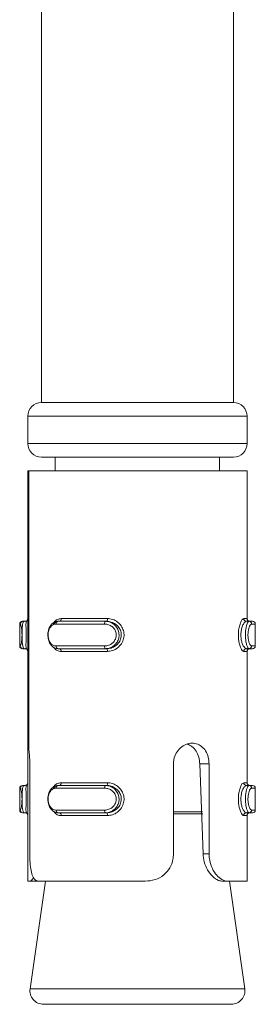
# Model space of a CAD drawing. Header units: millimetres. Extents: x -336 to 487, y -1247 to -28.
# Tile 42 of 49: x 464 to 473, y -531 to -495. Entities that reach past the tile are written whole.
import ezdxf

# ---------------------------------------------------------------- set-up
doc = ezdxf.new("R2010")
doc.units = ezdxf.units.MM

msp = doc.modelspace()

# ---------------------------------------------------------------- linework, layer by layer
at = {"color": 7, "linetype": 'Continuous', "lineweight": 15}
for p, q in [((465.015, -493.811), (465.015, -508.811)), ((472.015, -508.811), (472.015, -493.811)), ((472.015, -508.811), (465.015, -508.811)), ((464.515, -509.311), (464.515, -510.311)), ((472.515, -510.311), (472.515, -509.311)), ((472.015, -510.811), (465.015, -510.811)), ((465.515, -510.811), (465.515, -511.311)), ((471.515, -511.311), (471.515, -510.811)), ((464.515, -511.311), (464.515, -517.317)), ((464.546, -511.311), (464.515, -511.311)), ((464.546, -511.311), (464.546, -521.458)), ((472.515, -511.311), (464.546, -511.311)), ((472.515, -516.711), (472.515, -511.311)), ((464.319, -516.811), (464.337, -516.811)), ((464.38, -516.811), (464.337, -516.811)), ((464.465, -516.811), (464.38, -516.811)), ((465.515, -516.836), (465.515, -516.865)), ((465.614, -516.811), (467.346, -516.811)), ((467.393, -516.811), (467.346, -516.811)), ((472.491, -516.811), (472.584, -516.811)), ((472.584, -516.811), (472.715, -516.811)), ((464.219, -516.911), (464.219, -517.711)), ((472.815, -517.711), (472.815, -516.911)), ((464.515, -517.317), (464.515, -523.317)), ((464.337, -517.811), (464.319, -517.811)), ((464.38, -517.811), (464.337, -517.811)), ((464.465, -517.811), (464.38, -517.811)), ((467.346, -517.811), (465.614, -517.811)), ((467.393, -517.811), (467.346, -517.811)), ((472.491, -517.811), (472.584, -517.811)), ((472.515, -522.711), (472.515, -517.911)), ((472.715, -517.811), (472.584, -517.811)), ((464.586, -522.017), (464.586, -525.311)), ((469.83, -525.311), (469.83, -522.017)), ((470.91, -525.311), (470.79, -522.017)), ((471.129, -522.017), (471.129, -525.311)), ((464.219, -522.911), (464.219, -523.711)), ((464.319, -522.811), (464.337, -522.811)), ((464.38, -522.811), (464.337, -522.811)), ((464.465, -522.811), (464.38, -522.811)), ((465.515, -522.836), (465.515, -522.865)), ((465.614, -522.811), (467.346, -522.811)), ((467.393, -522.811), (467.346, -522.811)), ((472.491, -522.811), (472.584, -522.811)), ((472.584, -522.811), (472.715, -522.811)), ((472.815, -523.711), (472.815, -522.911)), ((464.515, -523.317), (464.515, -526.311)), ((464.337, -523.811), (464.319, -523.811)), ((464.38, -523.811), (464.337, -523.811)), ((464.465, -523.811), (464.38, -523.811)), ((467.346, -523.811), (465.614, -523.811)), ((467.393, -523.811), (467.346, -523.811)), ((472.491, -523.811), (472.584, -523.811)), ((472.515, -526.311), (472.515, -523.911)), ((472.715, -523.811), (472.584, -523.811)), ((464.587, -526.311), (464.515, -526.311)), ((464.587, -526.311), (464.909, -526.311)), ((465.158, -526.311), (464.596, -530.24)), ((468.798, -526.311), (464.918, -526.311)), ((471.829, -526.311), (471.628, -526.311)), ((472.515, -526.311), (471.829, -526.311)), ((472.433, -530.24), (471.872, -526.311)), ((471.938, -530.811), (465.091, -530.811))]:
    msp.add_line(p, q, dxfattribs=at)
at = {"color": 7, "linetype": 'Continuous', "lineweight": 0}
for p, q in [((472.515, -509.311), (464.515, -509.311)), ((464.515, -510.311), (472.515, -510.311)), ((465.73, -516.711), (467.42, -516.711)), ((472.394, -516.711), (472.515, -516.711)), ((464.238, -516.911), (464.219, -516.911)), ((467.32, -516.911), (465.543, -516.911)), ((472.815, -516.911), (472.681, -516.911)), ((464.219, -517.711), (464.238, -517.711)), ((465.543, -517.711), (467.32, -517.711)), ((467.42, -517.911), (465.73, -517.911)), ((472.515, -517.911), (472.394, -517.911)), ((472.681, -517.711), (472.815, -517.711)), ((471.129, -522.017), (470.79, -522.017)), ((464.238, -522.911), (464.219, -522.911)), ((467.32, -522.911), (465.543, -522.911)), ((465.73, -522.711), (467.42, -522.711)), ((472.394, -522.711), (472.515, -522.711)), ((472.815, -522.911), (472.681, -522.911)), ((464.219, -523.711), (464.238, -523.711)), ((465.543, -523.711), (467.32, -523.711)), ((467.42, -523.911), (465.73, -523.911)), ((469.83, -523.775), (470.886, -523.775)), ((470.902, -523.846), (469.83, -523.846)), ((472.515, -523.911), (472.394, -523.911)), ((472.681, -523.711), (472.815, -523.711)), ((471.129, -525.311), (470.91, -525.311)), ((464.596, -530.24), (472.433, -530.24))]:
    msp.add_line(p, q, dxfattribs=at)
at = {"color": 7, "linetype": 'Continuous', "lineweight": 15}
for centre, radius, start, end in [((465.015, -509.311), 0.5, 90, 180), ((472.015, -509.311), 0.5, 0, 90), ((465.015, -510.311), 0.5, 180, 270), ((472.015, -510.311), 0.5, 270, 0), ((464.319, -516.911), 0.1, 90, 180), ((464.415, -516.711), 0.1, 270, 0), ((472.615, -516.711), 0.1, 180, 270), ((472.715, -516.911), 0.1, 0, 90), ((464.319, -517.711), 0.1, 180, 270), ((464.415, -517.911), 0.1, 0, 90), ((472.615, -517.911), 0.1, 90, 180), ((472.715, -517.711), 0.1, 270, 0), ((464.319, -522.911), 0.1, 90, 180), ((464.415, -522.711), 0.1, 270, 0), ((472.615, -522.711), 0.1, 180, 270), ((472.715, -522.911), 0.1, 0, 90), ((464.319, -523.711), 0.1, 180, 270), ((464.415, -523.911), 0.1, 0, 90), ((472.615, -523.911), 0.1, 90, 180), ((472.715, -523.711), 0.1, 270, 0), ((465.091, -530.311), 0.5, 171.8699, 270), ((471.938, -530.311), 0.5, 270, 8.1301)]:
    msp.add_arc(centre, radius, start, end, dxfattribs=at)
at = {"color": 7, "linetype": 'Continuous', "lineweight": 0}
for centre, radius, start, end in [((464.337, -516.911), 0.0998, 90.1346, 180.1339), ((464.429, -516.711), 0.0996, 270.0443, 329.3432), ((465.632, -516.898), 0.0892, 101.5131, 188.093), ((465.642, -516.724), 0.0891, 281.9957, 8.3188), ((467.435, -516.887), 0.118, 139.2977, 191.4222), ((467.308, -516.734), 0.114, 317.7088, 11.68), ((472.493, -516.712), 0.0985, 179.1351, 269.1082), ((472.583, -516.909), 0.0984, 359.0426, 89.0095), ((464.337, -517.711), 0.0998, 179.8661, 269.8654), ((464.429, -517.91), 0.0996, 30.6568, 89.9557), ((465.632, -517.723), 0.0892, 171.907, 258.4869), ((465.642, -517.898), 0.0891, 351.6812, 78.0043), ((467.435, -517.734), 0.118, 168.5778, 220.7023), ((467.308, -517.888), 0.114, 348.32, 42.2912), ((472.493, -517.909), 0.0985, 90.8918, 180.8649), ((472.583, -517.712), 0.0984, 270.9905, 0.9574), ((464.337, -522.911), 0.0998, 90.1346, 180.1339), ((464.429, -522.711), 0.0996, 270.0443, 329.3432), ((465.632, -522.898), 0.0892, 101.5131, 188.093), ((465.642, -522.724), 0.0891, 281.9957, 8.3188), ((467.435, -522.887), 0.118, 139.2977, 191.4222), ((467.308, -522.734), 0.114, 317.7088, 11.68), ((472.493, -522.712), 0.0985, 179.1351, 269.1082), ((472.583, -522.909), 0.0984, 359.0426, 89.0095), ((464.337, -523.711), 0.0998, 179.8661, 269.8654), ((464.429, -523.91), 0.0996, 30.6568, 89.9557), ((465.632, -523.723), 0.0892, 171.907, 258.4869), ((465.642, -523.898), 0.0891, 351.6812, 78.0043), ((467.435, -523.734), 0.118, 168.5778, 220.7023), ((467.308, -523.888), 0.114, 348.32, 42.2912), ((472.493, -523.909), 0.0985, 90.8918, 180.8649), ((472.583, -523.712), 0.0984, 270.9905, 0.9574)]:
    msp.add_arc(centre, radius, start, end, dxfattribs=at)
at = {"color": 7, "linetype": 'Continuous', "lineweight": 15}
for points, knots in [([(464.38, -516.811), (464.38, -516.811), (464.368, -516.811), (464.347, -516.831), (464.323, -516.92), (464.309, -517.056), (464.302, -517.22), (464.302, -517.386), (464.307, -517.54), (464.319, -517.671), (464.339, -517.769), (464.361, -517.806), (464.376, -517.811), (464.38, -517.811), (464.38, -517.811)], [0, 0, 0, 0, 0.000038, 0.112216, 0.224487, 0.337099, 0.445586, 0.547542, 0.646168, 0.746789, 0.852426, 0.963251, 0.999962, 1, 1, 1, 1]), ([(464.465, -517.811), (464.465, -517.811), (464.46, -517.811), (464.45, -517.793), (464.446, -517.714), (464.449, -517.584), (464.454, -517.421), (464.455, -517.253), (464.451, -517.098), (464.447, -516.965), (464.447, -516.863), (464.454, -516.817), (464.462, -516.811), (464.465, -516.811), (464.465, -516.811)], [0, 0, 0, 0, 0.000037, 0.1011309, 0.2136062, 0.3271319, 0.4358732, 0.5361912, 0.6320768, 0.7307924, 0.8368556, 0.9493086, 0.999963, 1, 1, 1, 1]), ([(465.614, -517.811), (465.614, -517.811), (465.57, -517.811), (465.482, -517.79), (465.369, -517.701), (465.287, -517.565), (465.245, -517.402), (465.244, -517.235), (465.279, -517.081), (465.347, -516.95), (465.446, -516.853), (465.542, -516.815), (465.6, -516.811), (465.614, -516.811), (465.614, -516.811)], [0, 0, 0, 0, 0.000038, 0.112216, 0.224487, 0.337099, 0.445586, 0.547542, 0.646168, 0.746789, 0.852426, 0.963251, 0.999962, 1, 1, 1, 1]), ([(465.661, -516.811), (465.661, -516.811), (465.623, -516.811), (465.548, -516.831), (465.47, -516.88), (465.44, -516.934), (465.435, -516.943)], [0, 0, 0, 0, 0.0001557, 0.4257085, 0.8991706, 1, 1, 1, 1]), ([(467.393, -517.811), (467.393, -517.811), (467.446, -517.811), (467.56, -517.793), (467.72, -517.714), (467.85, -517.584), (467.924, -517.421), (467.932, -517.253), (467.883, -517.098), (467.785, -516.965), (467.645, -516.863), (467.506, -516.817), (467.419, -516.811), (467.393, -516.811), (467.393, -516.811)], [0, 0, 0, 0, 0.000037, 0.1011309, 0.2136062, 0.3271319, 0.4358732, 0.5361912, 0.6320768, 0.7307924, 0.8368556, 0.9493086, 0.999963, 1, 1, 1, 1]), ([(464.546, -521.458), (464.547, -521.465), (464.556, -521.529), (464.573, -521.676), (464.585, -521.871), (464.586, -521.986), (464.586, -522.017)], [0, 0, 0, 0, 0.050273, 0.4520706, 0.8544798, 1, 1, 1, 1]), ([(469.83, -522.017), (469.833, -521.964), (469.841, -521.828), (469.923, -521.621), (470.078, -521.428), (470.281, -521.3), (470.504, -521.253), (470.718, -521.291), (470.903, -521.408), (471.04, -521.593), (471.117, -521.808), (471.125, -521.955), (471.129, -522.017)], [0, 0, 0, 0, 0.067543, 0.17285, 0.279382, 0.387325, 0.494685, 0.600406, 0.705956, 0.813029, 0.921038, 1, 1, 1, 1]), ([(470.79, -522.017), (470.781, -521.934), (470.763, -521.769), (470.66, -521.549), (470.516, -521.378), (470.391, -521.325), (470.332, -521.3)], [0, 0, 0, 0, 0.255503, 0.511146, 0.769032, 1, 1, 1, 1]), ([(464.38, -522.811), (464.38, -522.811), (464.368, -522.811), (464.347, -522.831), (464.323, -522.92), (464.309, -523.056), (464.302, -523.22), (464.302, -523.386), (464.307, -523.54), (464.319, -523.671), (464.339, -523.769), (464.361, -523.806), (464.376, -523.811), (464.38, -523.811), (464.38, -523.811)], [0, 0, 0, 0, 0.000038, 0.112216, 0.224487, 0.337099, 0.445586, 0.547542, 0.646168, 0.746789, 0.852426, 0.963251, 0.999962, 1, 1, 1, 1]), ([(464.465, -523.811), (464.465, -523.811), (464.46, -523.811), (464.45, -523.793), (464.446, -523.714), (464.449, -523.584), (464.454, -523.421), (464.455, -523.253), (464.451, -523.098), (464.447, -522.965), (464.447, -522.863), (464.454, -522.817), (464.462, -522.811), (464.465, -522.811), (464.465, -522.811)], [0, 0, 0, 0, 0.000037, 0.101131, 0.213606, 0.327132, 0.435873, 0.536191, 0.632077, 0.730792, 0.836856, 0.949309, 0.999963, 1, 1, 1, 1]), ([(465.614, -523.811), (465.614, -523.811), (465.57, -523.811), (465.482, -523.79), (465.369, -523.701), (465.287, -523.565), (465.245, -523.402), (465.244, -523.235), (465.279, -523.081), (465.347, -522.95), (465.446, -522.853), (465.542, -522.815), (465.6, -522.811), (465.614, -522.811), (465.614, -522.811)], [0, 0, 0, 0, 0.000038, 0.112216, 0.224487, 0.337099, 0.445586, 0.547542, 0.646168, 0.746789, 0.852426, 0.963251, 0.999962, 1, 1, 1, 1]), ([(465.661, -522.811), (465.661, -522.811), (465.623, -522.811), (465.548, -522.831), (465.47, -522.88), (465.44, -522.934), (465.435, -522.943)], [0, 0, 0, 0, 0.000156, 0.425708, 0.899171, 1, 1, 1, 1]), ([(467.393, -523.811), (467.393, -523.811), (467.446, -523.811), (467.56, -523.793), (467.72, -523.714), (467.85, -523.584), (467.924, -523.421), (467.932, -523.253), (467.883, -523.098), (467.785, -522.965), (467.645, -522.863), (467.506, -522.817), (467.419, -522.811), (467.393, -522.811), (467.393, -522.811)], [0, 0, 0, 0, 0.000037, 0.101131, 0.213606, 0.327132, 0.435873, 0.536191, 0.632077, 0.730792, 0.836856, 0.949309, 0.999963, 1, 1, 1, 1]), ([(464.586, -525.311), (464.588, -525.421), (464.592, -525.642), (464.627, -525.936), (464.692, -526.158), (464.79, -526.289), (464.877, -526.304), (464.918, -526.311)], [0, 0, 0, 0, 0.204182, 0.408373, 0.612326, 0.818129, 1, 1, 1, 1]), ([(468.798, -526.311), (468.92, -526.3), (469.165, -526.279), (469.482, -526.1), (469.706, -525.837), (469.815, -525.559), (469.826, -525.38), (469.83, -525.311)], [0, 0, 0, 0, 0.2271129, 0.4549056, 0.6672518, 0.8721247, 1, 1, 1, 1]), ([(471.628, -526.311), (471.577, -526.305), (471.458, -526.291), (471.252, -526.153), (471.066, -525.91), (470.942, -525.619), (470.921, -525.411), (470.91, -525.311)], [0, 0, 0, 0, 0.1731973, 0.4077295, 0.6159003, 0.8135683, 1, 1, 1, 1]), ([(471.129, -525.311), (471.133, -525.39), (471.144, -525.58), (471.238, -525.859), (471.402, -526.105), (471.602, -526.265), (471.747, -526.309), (471.82, -526.311), (471.829, -526.311)], [0, 0, 0, 0, 0.147077, 0.351355, 0.555297, 0.760036, 0.971376, 1, 1, 1, 1]), ([(464.587, -526.311), (464.614, -526.305), (464.653, -526.296), (464.706, -526.199), (464.723, -526.167)], [0, 0, 0, 0, 0.6655698, 1, 1, 1, 1])]:
    msp.add_open_spline(points, degree=3, knots=knots, dxfattribs=at)
at = {"color": 7, "linetype": 'Continuous', "lineweight": 0}
for points, knots in [([(465.462, -516.857), (465.466, -516.85), (465.5, -516.791), (465.593, -516.731), (465.686, -516.717), (465.73, -516.711)], [0, 0, 0, 0, 0.0661366, 0.5585961, 1, 1, 1, 1]), ([(467.346, -516.811), (467.346, -516.811), (467.403, -516.811), (467.517, -516.831), (467.67, -516.92), (467.785, -517.056), (467.845, -517.22), (467.847, -517.386), (467.797, -517.54), (467.701, -517.671), (467.565, -517.769), (467.439, -517.806), (467.365, -517.811), (467.346, -517.811), (467.346, -517.811)], [0, 0, 0, 0, 0.000038, 0.112216, 0.224487, 0.337099, 0.445586, 0.547542, 0.646168, 0.746789, 0.852426, 0.963251, 0.999962, 1, 1, 1, 1]), ([(467.42, -516.711), (467.451, -516.712), (467.549, -516.717), (467.708, -516.774), (467.867, -516.897), (467.977, -517.056), (468.032, -517.242), (468.022, -517.442), (467.94, -517.637), (467.793, -517.793), (467.611, -517.893), (467.481, -517.905), (467.42, -517.911)], [0, 0, 0, 0, 0.049967, 0.16072, 0.26597, 0.365259, 0.462972, 0.56567, 0.676022, 0.789422, 0.900467, 1, 1, 1, 1]), ([(472.394, -517.911), (472.386, -517.909), (472.361, -517.904), (472.312, -517.847), (472.258, -517.725), (472.217, -517.565), (472.195, -517.38), (472.199, -517.179), (472.231, -516.985), (472.284, -516.829), (472.343, -516.729), (472.378, -516.717), (472.394, -516.711)], [0, 0, 0, 0, 0.0499665, 0.1607203, 0.2659698, 0.3652588, 0.4629719, 0.5656697, 0.6760217, 0.789422, 0.9004673, 1, 1, 1, 1]), ([(472.491, -516.811), (472.491, -516.811), (472.475, -516.811), (472.439, -516.828), (472.379, -516.908), (472.324, -517.038), (472.291, -517.2), (472.287, -517.369), (472.309, -517.524), (472.352, -517.657), (472.408, -517.759), (472.456, -517.804), (472.483, -517.811), (472.491, -517.811), (472.491, -517.811)], [0, 0, 0, 0, 0.000037, 0.101131, 0.213606, 0.327132, 0.435873, 0.536191, 0.632077, 0.730792, 0.836856, 0.949309, 0.999963, 1, 1, 1, 1]), ([(472.584, -517.811), (472.584, -517.811), (472.572, -517.811), (472.545, -517.79), (472.505, -517.701), (472.473, -517.565), (472.455, -517.402), (472.454, -517.235), (472.469, -517.081), (472.497, -516.95), (472.533, -516.853), (472.564, -516.815), (472.58, -516.811), (472.584, -516.811), (472.584, -516.811)], [0, 0, 0, 0, 0.000038, 0.112216, 0.224487, 0.337099, 0.445586, 0.547542, 0.646168, 0.746789, 0.852426, 0.963251, 0.999962, 1, 1, 1, 1]), ([(464.238, -517.711), (464.239, -517.71), (464.246, -517.708), (464.26, -517.677), (464.278, -517.6), (464.294, -517.495), (464.303, -517.372), (464.302, -517.237), (464.292, -517.106), (464.274, -516.998), (464.254, -516.925), (464.243, -516.916), (464.238, -516.911)], [0, 0, 0, 0, 0.037283, 0.149825, 0.256283, 0.356425, 0.453447, 0.553209, 0.659995, 0.772418, 0.885916, 1, 1, 1, 1]), ([(465.543, -516.911), (465.532, -516.911), (465.486, -516.914), (465.411, -516.944), (465.334, -517.022), (465.281, -517.126), (465.253, -517.25), (465.254, -517.384), (465.287, -517.516), (465.351, -517.623), (465.439, -517.696), (465.509, -517.706), (465.543, -517.711)], [0, 0, 0, 0, 0.0372829, 0.1498251, 0.2562826, 0.3564246, 0.453447, 0.553209, 0.659995, 0.7724176, 0.8859158, 1, 1, 1, 1]), ([(467.32, -517.711), (467.336, -517.71), (467.398, -517.708), (467.504, -517.677), (467.619, -517.6), (467.701, -517.495), (467.744, -517.372), (467.743, -517.237), (467.691, -517.106), (467.593, -516.998), (467.464, -516.925), (467.368, -516.916), (467.32, -516.911)], [0, 0, 0, 0, 0.037283, 0.149825, 0.256283, 0.356425, 0.453447, 0.553209, 0.659995, 0.772418, 0.885916, 1, 1, 1, 1]), ([(472.681, -516.911), (472.677, -516.911), (472.66, -516.914), (472.629, -516.944), (472.591, -517.022), (472.563, -517.126), (472.547, -517.25), (472.548, -517.384), (472.567, -517.516), (472.6, -517.623), (472.641, -517.696), (472.668, -517.706), (472.681, -517.711)], [0, 0, 0, 0, 0.037283, 0.149825, 0.256283, 0.356425, 0.453447, 0.553209, 0.659995, 0.772418, 0.885916, 1, 1, 1, 1]), ([(465.73, -517.911), (465.708, -517.909), (465.635, -517.904), (465.54, -517.861), (465.486, -517.791), (465.467, -517.766)], [0, 0, 0, 0, 0.2255418, 0.7254688, 1, 1, 1, 1]), ([(464.238, -523.711), (464.239, -523.71), (464.246, -523.708), (464.26, -523.677), (464.278, -523.6), (464.294, -523.495), (464.303, -523.372), (464.302, -523.237), (464.292, -523.106), (464.274, -522.998), (464.254, -522.925), (464.243, -522.916), (464.238, -522.911)], [0, 0, 0, 0, 0.037283, 0.149825, 0.256283, 0.356425, 0.453447, 0.553209, 0.659995, 0.772418, 0.885916, 1, 1, 1, 1]), ([(465.543, -522.911), (465.532, -522.911), (465.486, -522.914), (465.411, -522.944), (465.334, -523.022), (465.281, -523.126), (465.253, -523.25), (465.254, -523.384), (465.287, -523.516), (465.351, -523.623), (465.439, -523.696), (465.509, -523.706), (465.543, -523.711)], [0, 0, 0, 0, 0.037283, 0.149825, 0.256283, 0.356425, 0.453447, 0.553209, 0.659995, 0.772418, 0.885916, 1, 1, 1, 1]), ([(465.462, -522.857), (465.466, -522.85), (465.5, -522.791), (465.593, -522.731), (465.686, -522.717), (465.73, -522.711)], [0, 0, 0, 0, 0.066137, 0.558596, 1, 1, 1, 1]), ([(467.32, -523.711), (467.336, -523.71), (467.398, -523.708), (467.504, -523.677), (467.619, -523.6), (467.701, -523.495), (467.744, -523.372), (467.743, -523.237), (467.691, -523.106), (467.593, -522.998), (467.464, -522.925), (467.368, -522.916), (467.32, -522.911)], [0, 0, 0, 0, 0.037283, 0.149825, 0.256283, 0.356425, 0.453447, 0.553209, 0.659995, 0.772418, 0.885916, 1, 1, 1, 1]), ([(467.346, -522.811), (467.346, -522.811), (467.403, -522.811), (467.517, -522.831), (467.67, -522.92), (467.785, -523.056), (467.845, -523.22), (467.847, -523.386), (467.797, -523.54), (467.701, -523.671), (467.565, -523.769), (467.439, -523.806), (467.365, -523.811), (467.346, -523.811), (467.346, -523.811)], [0, 0, 0, 0, 0.000038, 0.112216, 0.224487, 0.337099, 0.445586, 0.547542, 0.646168, 0.746789, 0.852426, 0.963251, 0.999962, 1, 1, 1, 1]), ([(467.42, -522.711), (467.451, -522.712), (467.549, -522.717), (467.708, -522.774), (467.867, -522.897), (467.977, -523.056), (468.032, -523.242), (468.022, -523.442), (467.94, -523.637), (467.793, -523.793), (467.611, -523.893), (467.481, -523.905), (467.42, -523.911)], [0, 0, 0, 0, 0.049967, 0.16072, 0.26597, 0.365259, 0.462972, 0.56567, 0.676022, 0.789422, 0.900467, 1, 1, 1, 1]), ([(472.394, -523.911), (472.386, -523.909), (472.361, -523.904), (472.312, -523.847), (472.258, -523.725), (472.217, -523.565), (472.195, -523.38), (472.199, -523.179), (472.231, -522.985), (472.284, -522.829), (472.343, -522.729), (472.378, -522.717), (472.394, -522.711)], [0, 0, 0, 0, 0.049967, 0.16072, 0.26597, 0.365259, 0.462972, 0.56567, 0.676022, 0.789422, 0.900467, 1, 1, 1, 1]), ([(472.491, -522.811), (472.491, -522.811), (472.475, -522.811), (472.439, -522.828), (472.379, -522.908), (472.324, -523.038), (472.291, -523.2), (472.287, -523.369), (472.309, -523.524), (472.352, -523.657), (472.408, -523.759), (472.456, -523.804), (472.483, -523.811), (472.491, -523.811), (472.491, -523.811)], [0, 0, 0, 0, 0.000037, 0.101131, 0.213606, 0.327132, 0.435873, 0.536191, 0.632077, 0.730792, 0.836856, 0.949309, 0.999963, 1, 1, 1, 1]), ([(472.584, -523.811), (472.584, -523.811), (472.572, -523.811), (472.545, -523.79), (472.505, -523.701), (472.473, -523.565), (472.455, -523.402), (472.454, -523.235), (472.469, -523.081), (472.497, -522.95), (472.533, -522.853), (472.564, -522.815), (472.58, -522.811), (472.584, -522.811), (472.584, -522.811)], [0, 0, 0, 0, 0.000038, 0.112216, 0.224487, 0.337099, 0.445586, 0.547542, 0.646168, 0.746789, 0.852426, 0.963251, 0.999962, 1, 1, 1, 1]), ([(472.681, -522.911), (472.677, -522.911), (472.66, -522.914), (472.629, -522.944), (472.591, -523.022), (472.563, -523.126), (472.547, -523.25), (472.548, -523.384), (472.567, -523.516), (472.6, -523.623), (472.641, -523.696), (472.668, -523.706), (472.681, -523.711)], [0, 0, 0, 0, 0.037283, 0.149825, 0.256283, 0.356425, 0.453447, 0.553209, 0.659995, 0.772418, 0.885916, 1, 1, 1, 1]), ([(465.73, -523.911), (465.708, -523.909), (465.635, -523.904), (465.54, -523.861), (465.486, -523.791), (465.467, -523.766)], [0, 0, 0, 0, 0.2255418, 0.7254688, 1, 1, 1, 1])]:
    msp.add_open_spline(points, degree=3, knots=knots, dxfattribs=at)

doc.saveas('drawing.dxf')
